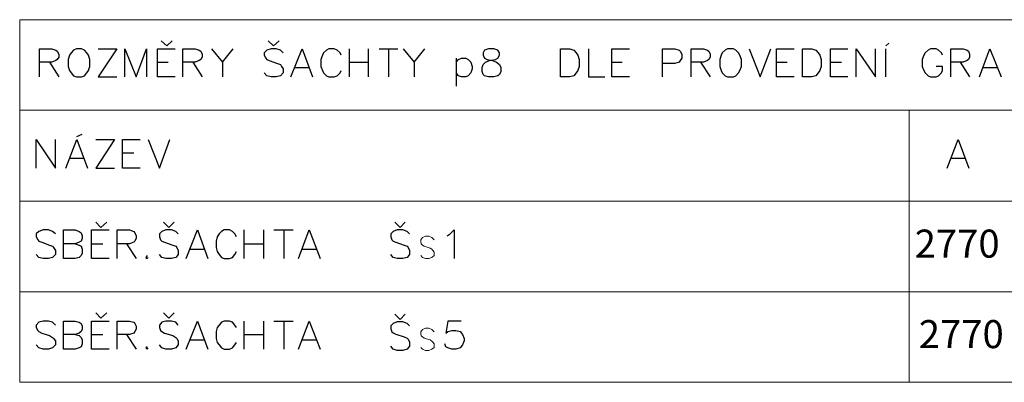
# Model space of a CAD drawing. Header units: millimetres. Extents: x 1 to 417021, y 3 to 99846.
# Tile 48 of 52: x 371716 to 374524, y 96320 to 97355. Entities that reach past the tile are written whole.
import ezdxf

# ---------------------------------------------------------------- set-up
doc = ezdxf.new("R2010")
doc.units = ezdxf.units.MM
doc.layers.add('PDF_Geometrie', color=251, linetype='Continuous')
doc.styles.add('ROMANS', font='ARIALN.TTF')

msp = doc.modelspace()

# ---------------------------------------------------------------- linework, layer by layer
at = {"lineweight": 5}
for points in [[(372898.006, 96727.131), (372891.339, 96733.798), (372883.006, 96737.131), (372873.007, 96737.131), (372864.674, 96733.798), (372859.674, 96727.131), (372859.674, 96722.132), (372861.34, 96715.465), (372864.674, 96712.132), (372869.673, 96708.799), (372886.339, 96703.799), (372891.339, 96700.466), (372894.672, 96697.133), (372898.006, 96692.133), (372898.006, 96682.133), (372891.339, 96677.133), (372883.006, 96673.8), (372873.007, 96673.8), (372864.674, 96677.133), (372859.674, 96682.133)], [(372898.006, 96464.944), (372891.339, 96471.61), (372883.006, 96474.943), (372873.007, 96474.943), (372864.674, 96471.61), (372859.674, 96464.944), (372859.674, 96459.944), (372861.34, 96453.277), (372864.674, 96449.944), (372869.673, 96446.611), (372886.339, 96441.611), (372891.339, 96438.278), (372894.672, 96434.945), (372898.006, 96429.945), (372898.006, 96419.945), (372891.339, 96414.946), (372883.006, 96411.612), (372873.007, 96411.612), (372864.674, 96414.946), (372859.674, 96419.945)]]:
    msp.add_lwpolyline(points, dxfattribs=at)
at = {"layer": 'PDF_Geometrie', "color": 5, "lineweight": 5}
for points in [[(374252.514, 97097.122), (374252.514, 96837.133), (374577.501, 96837.133), (374252.514, 96837.133), (374252.514, 96578.81), (371716.275, 96578.81), (371716.275, 96837.133), (371716.275, 97355.445), (375224.141, 97355.445), (375224.141, 96837.133), (375224.141, 97097.122), (374900.821, 97097.122)], [(371716.275, 97097.122), (374252.514, 97097.122), (374577.501, 97097.122), (374900.821, 97097.122), (374577.501, 97097.122), (374900.821, 97097.122), (374900.821, 96837.133), (374900.821, 96578.81)], [(371716.275, 96837.133), (374252.514, 96837.133), (371716.275, 96837.133)], [(374577.501, 96837.133), (374577.501, 96578.81), (374252.514, 96578.81), (374252.514, 96320.487), (374577.501, 96320.487)], [(374252.514, 96320.487), (371716.275, 96320.487), (371716.275, 96578.81)]]:
    msp.add_lwpolyline(points, dxfattribs=at)
at = {"layer": 'PDF_Geometrie', "color": 7, "lineweight": 25}
for points in [[(372151.257, 97295.448), (372136.258, 97280.448), (372119.592, 97295.448)], [(372456.245, 97295.448), (372439.579, 97280.448), (372424.579, 97295.448)], [(374186.178, 97280.448), (374194.511, 97288.781)], [(371772.939, 97192.119), (371772.939, 97272.115), (371807.938, 97272.115), (371819.604, 97268.782), (371822.937, 97265.449), (371827.937, 97257.116), (371827.937, 97248.783), (371822.937, 97242.117), (371819.604, 97238.783), (371807.938, 97233.784), (371772.939, 97233.784)], [(371939.599, 97272.115), (371992.931, 97272.115), (371939.599, 97192.119), (371992.931, 97192.119)], [(372016.263, 97192.119), (372016.263, 97272.115), (372047.928, 97192.119), (372077.927, 97272.115), (372077.927, 97192.119)], [(372159.59, 97192.119), (372109.592, 97192.119), (372109.592, 97272.115), (372159.59, 97272.115)], [(372181.256, 97192.119), (372181.256, 97272.115), (372216.255, 97272.115), (372227.921, 97268.782), (372232.921, 97265.449), (372236.254, 97257.116), (372236.254, 97248.783), (372232.921, 97242.117), (372227.921, 97238.783), (372216.255, 97233.784), (372181.256, 97233.784)], [(372262.919, 97272.115), (372294.585, 97233.784), (372324.583, 97272.115)], [(372467.911, 97260.449), (372459.578, 97268.782), (372447.912, 97272.115), (372432.912, 97272.115), (372421.246, 97268.782), (372412.913, 97260.449), (372412.913, 97253.783), (372417.913, 97245.45), (372421.246, 97242.117), (372427.913, 97238.783), (372451.245, 97230.45), (372459.578, 97227.117), (372462.911, 97222.117), (372467.911, 97215.451), (372467.911, 97203.785), (372459.578, 97195.452), (372447.912, 97192.119), (372432.912, 97192.119), (372421.246, 97195.452), (372412.913, 97203.785)], [(372489.577, 97192.119), (372521.242, 97272.115), (372551.241, 97192.119)], [(372632.904, 97253.783), (372629.571, 97260.449), (372621.238, 97268.782), (372612.905, 97272.115), (372597.906, 97272.115), (372591.239, 97268.782), (372582.906, 97260.449), (372579.573, 97253.783), (372574.573, 97242.117), (372574.573, 97222.117), (372579.573, 97210.451), (372582.906, 97203.785), (372591.239, 97195.452), (372597.906, 97192.119), (372612.905, 97192.119), (372621.238, 97195.452), (372629.571, 97203.785), (372632.904, 97210.451)], [(372656.237, 97192.119), (372656.237, 97272.115)], [(372709.568, 97272.115), (372709.568, 97192.119)], [(372741.233, 97272.115), (372794.564, 97272.115)], [(372767.899, 97272.115), (372767.899, 97192.119)], [(372809.564, 97272.115), (372841.229, 97233.784), (372871.228, 97272.115)], [(373337.876, 97272.115), (373337.876, 97192.119), (373384.54, 97192.119)], [(373454.538, 97192.119), (373404.54, 97192.119), (373404.54, 97272.115), (373454.538, 97272.115)], [(373549.534, 97192.119), (373549.534, 97272.115), (373584.532, 97272.115), (373596.198, 97268.782), (373599.532, 97265.449), (373604.531, 97257.116), (373604.531, 97245.45), (373599.532, 97238.783), (373596.198, 97233.784), (373584.532, 97230.45), (373549.534, 97230.45)], [(373631.197, 97192.119), (373631.197, 97272.115), (373666.196, 97272.115), (373677.862, 97268.782), (373681.195, 97265.449), (373684.528, 97257.116), (373684.528, 97248.783), (373681.195, 97242.117), (373677.862, 97238.783), (373666.196, 97233.784), (373631.197, 97233.784)], [(373796.194, 97272.115), (373827.859, 97192.119), (373857.858, 97272.115)], [(373924.522, 97192.119), (373874.524, 97192.119), (373874.524, 97272.115), (373924.522, 97272.115)], [(374077.849, 97192.119), (374027.851, 97192.119), (374027.851, 97272.115), (374077.849, 97272.115)], [(374101.181, 97192.119), (374101.181, 97272.115), (374156.179, 97192.119), (374156.179, 97272.115)], [(374186.178, 97192.119), (374186.178, 97272.115)], [(374347.838, 97253.783), (374344.505, 97260.449), (374336.172, 97268.782), (374329.505, 97272.115), (374312.839, 97272.115), (374306.173, 97268.782), (374297.84, 97260.449), (374294.507, 97253.783), (374289.507, 97242.117), (374289.507, 97222.117), (374294.507, 97210.451), (374297.84, 97203.785), (374306.173, 97195.452), (374312.839, 97192.119), (374329.505, 97192.119), (374336.172, 97195.452), (374344.505, 97203.785), (374347.838, 97210.451), (374347.838, 97222.117), (374329.505, 97222.117)], [(374371.17, 97192.119), (374371.17, 97272.115), (374406.169, 97272.115), (374417.835, 97268.782), (374421.168, 97265.449), (374424.501, 97257.116), (374424.501, 97248.783), (374421.168, 97242.117), (374417.835, 97238.783), (374406.169, 97233.784), (374371.17, 97233.784)], [(374452.834, 97192.119), (374482.832, 97272.115), (374514.498, 97192.119)], [(371801.272, 97233.784), (371827.937, 97192.119)], [(372109.592, 97233.784), (372139.591, 97233.784)], [(372209.588, 97233.784), (372236.254, 97192.119)], [(372294.585, 97233.784), (372294.585, 97192.119)], [(372656.237, 97233.784), (372709.568, 97233.784)], [(372841.229, 97233.784), (372841.229, 97192.119)], [(372961.224, 97245.45), (372961.224, 97165.453)], [(372961.224, 97233.784), (372967.891, 97242.117), (372976.224, 97245.45), (372987.89, 97245.45), (372994.556, 97242.117), (373002.889, 97233.784), (373006.222, 97222.117), (373006.222, 97215.451), (373002.889, 97203.785), (372994.556, 97195.452), (372987.89, 97192.119), (372976.224, 97192.119), (372967.891, 97195.452), (372961.224, 97203.785)], [(373404.54, 97233.784), (373434.538, 97233.784)], [(373657.863, 97233.784), (373684.528, 97192.119)], [(373874.524, 97233.784), (373904.523, 97233.784)], [(374027.851, 97233.784), (374059.516, 97233.784)], [(374397.836, 97233.784), (374424.501, 97192.119)], [(372501.243, 97218.784), (372541.241, 97218.784)], [(374464.5, 97218.784), (374502.832, 97218.784)], [(371879.602, 97022.126), (371894.601, 97028.792)], [(371762.94, 96932.129), (371762.94, 97013.793), (371817.938, 96932.129), (371817.938, 97013.793)], [(371847.936, 96932.129), (371879.602, 97013.793), (371909.601, 96932.129)], [(371932.933, 97013.793), (371986.264, 97013.793), (371932.933, 96932.129), (371986.264, 96932.129)], [(372059.594, 96932.129), (372009.596, 96932.129), (372009.596, 97013.793), (372059.594, 97013.793)], [(372082.927, 97013.793), (372114.592, 96932.129), (372144.591, 97013.793)], [(374360.843, 96932.129), (374392.509, 97013.793), (374422.507, 96932.129)], [(372009.596, 96975.461), (372041.262, 96975.461)], [(371859.603, 96960.461), (371897.934, 96960.461)], [(374372.509, 96960.461), (374410.841, 96960.461)], [(371964.598, 96777.136), (371947.932, 96762.136), (371932.933, 96777.136)], [(372156.257, 96777.136), (372141.258, 96762.136), (372126.258, 96777.136)], [(372815.732, 96777.136), (372800.732, 96762.136), (372785.733, 96777.136)], [(371817.938, 96743.804), (371809.605, 96750.47), (371797.938, 96755.47), (371782.939, 96755.47), (371771.273, 96750.47), (371762.94, 96743.804), (371762.94, 96735.471), (371767.94, 96727.138), (371771.273, 96723.804), (371779.606, 96720.471), (371801.272, 96712.138), (371809.605, 96708.805), (371812.938, 96705.472), (371817.938, 96697.139), (371817.938, 96685.473), (371809.605, 96677.14), (371797.938, 96673.806), (371782.939, 96673.806), (371771.273, 96677.14), (371762.94, 96685.473)], [(371874.602, 96715.471), (371886.268, 96712.138), (371891.268, 96708.805), (371894.601, 96700.472), (371894.601, 96688.806), (371891.268, 96682.139), (371886.268, 96677.14), (371874.602, 96673.806), (371841.27, 96673.806), (371841.27, 96755.47), (371874.602, 96755.47), (371886.268, 96750.47), (371891.268, 96747.137), (371894.601, 96738.804), (371894.601, 96732.137), (371891.268, 96723.804), (371886.268, 96720.471), (371874.602, 96715.471), (371841.27, 96715.471)], [(371971.265, 96673.806), (371921.267, 96673.806), (371921.267, 96755.47), (371971.265, 96755.47)], [(371994.597, 96673.806), (371994.597, 96755.47), (372029.595, 96755.47), (372041.262, 96750.47), (372044.595, 96747.137), (372047.928, 96738.804), (372047.928, 96732.137), (372044.595, 96723.804), (372041.262, 96720.471), (372029.595, 96715.471), (371994.597, 96715.471)], [(372167.923, 96743.804), (372161.257, 96750.47), (372149.591, 96755.47), (372132.925, 96755.47), (372121.258, 96750.47), (372114.592, 96743.804), (372114.592, 96735.471), (372117.925, 96727.138), (372121.258, 96723.804), (372129.591, 96720.471), (372152.924, 96712.138), (372161.257, 96708.805), (372164.59, 96705.472), (372167.923, 96697.139), (372167.923, 96685.473), (372161.257, 96677.14), (372149.591, 96673.806), (372132.925, 96673.806), (372121.258, 96677.14), (372114.592, 96685.473)], [(372191.256, 96673.806), (372222.921, 96755.47), (372252.92, 96673.806)], [(372334.583, 96735.471), (372329.583, 96743.804), (372322.917, 96750.47), (372314.584, 96755.47), (372299.585, 96755.47), (372291.252, 96750.47), (372284.585, 96743.804), (372279.585, 96735.471), (372276.252, 96723.804), (372276.252, 96705.472), (372279.585, 96693.806), (372284.585, 96685.473), (372291.252, 96677.14), (372299.585, 96673.806), (372314.584, 96673.806), (372322.917, 96677.14), (372329.583, 96685.473), (372334.583, 96693.806)], [(372356.249, 96673.806), (372356.249, 96755.47)], [(372411.247, 96755.47), (372411.247, 96673.806)], [(372441.245, 96755.47), (372496.243, 96755.47)], [(372469.578, 96755.47), (372469.578, 96673.806)], [(372511.243, 96673.806), (372541.241, 96755.47), (372572.907, 96673.806)], [(372827.398, 96743.804), (372820.731, 96750.47), (372809.065, 96755.47), (372792.399, 96755.47), (372780.733, 96750.47), (372774.067, 96743.804), (372774.067, 96735.471), (372777.4, 96727.138), (372780.733, 96723.804), (372789.066, 96720.471), (372812.398, 96712.138), (372820.731, 96708.805), (372824.065, 96705.472), (372827.398, 96697.139), (372827.398, 96685.473), (372820.731, 96677.14), (372809.065, 96673.806), (372792.399, 96673.806), (372780.733, 96677.14), (372774.067, 96685.473)], [(372935.143, 96738.804), (372943.476, 96743.804), (372955.142, 96755.47), (372955.142, 96673.806)], [(371921.267, 96715.471), (371952.932, 96715.471)], [(372021.262, 96715.471), (372047.928, 96673.806)], [(372356.249, 96715.471), (372411.247, 96715.471)], [(372202.922, 96700.472), (372241.254, 96700.472)], [(372522.909, 96700.472), (372561.241, 96700.472)], [(372079.593, 96682.139), (372076.26, 96677.14), (372079.593, 96673.806), (372082.927, 96677.14)], [(371964.598, 96518.813), (371947.932, 96503.813), (371932.933, 96518.813)], [(372156.257, 96518.813), (372141.258, 96503.813), (372126.258, 96518.813)], [(371817.938, 96483.814), (371809.605, 96492.147), (371797.938, 96495.48), (371782.939, 96495.48), (371771.273, 96492.147), (371762.94, 96483.814), (371762.94, 96477.148), (371767.94, 96468.815), (371771.273, 96465.482), (371779.606, 96460.482), (371801.272, 96453.815), (371809.605, 96448.816), (371812.938, 96445.482), (371817.938, 96438.816), (371817.938, 96427.15), (371809.605, 96418.817), (371797.938, 96415.484), (371782.939, 96415.484), (371771.273, 96418.817), (371762.94, 96427.15)], [(371874.602, 96457.149), (371886.268, 96453.815), (371891.268, 96448.816), (371894.601, 96442.149), (371894.601, 96430.483), (371891.268, 96422.15), (371886.268, 96418.817), (371874.602, 96415.484), (371841.27, 96415.484), (371841.27, 96495.48), (371874.602, 96495.48), (371886.268, 96492.147), (371891.268, 96488.814), (371894.601, 96480.481), (371894.601, 96472.148), (371891.268, 96465.482), (371886.268, 96460.482), (371874.602, 96457.149), (371841.27, 96457.149)], [(371971.265, 96415.484), (371921.267, 96415.484), (371921.267, 96495.48), (371971.265, 96495.48)], [(371994.597, 96415.484), (371994.597, 96495.48), (372029.595, 96495.48), (372041.262, 96492.147), (372044.595, 96488.814), (372047.928, 96480.481), (372047.928, 96472.148), (372044.595, 96465.482), (372041.262, 96460.482), (372029.595, 96457.149), (371994.597, 96457.149)], [(372167.923, 96483.814), (372161.257, 96492.147), (372149.591, 96495.48), (372132.925, 96495.48), (372121.258, 96492.147), (372114.592, 96483.814), (372114.592, 96477.148), (372117.925, 96468.815), (372121.258, 96465.482), (372129.591, 96460.482), (372152.924, 96453.815), (372161.257, 96448.816), (372164.59, 96445.482), (372167.923, 96438.816), (372167.923, 96427.15), (372161.257, 96418.817), (372149.591, 96415.484), (372132.925, 96415.484), (372121.258, 96418.817), (372114.592, 96427.15)], [(372191.256, 96415.484), (372222.921, 96495.48), (372252.92, 96415.484)], [(372334.583, 96477.148), (372329.583, 96483.814), (372322.917, 96492.147), (372314.584, 96495.48), (372299.585, 96495.48), (372291.252, 96492.147), (372284.585, 96483.814), (372279.585, 96477.148), (372276.252, 96465.482), (372276.252, 96445.482), (372279.585, 96433.816), (372284.585, 96427.15), (372291.252, 96418.817), (372299.585, 96415.484), (372314.584, 96415.484), (372322.917, 96418.817), (372329.583, 96427.15), (372334.583, 96433.816)], [(372356.249, 96415.484), (372356.249, 96495.48)], [(372411.247, 96495.48), (372411.247, 96415.484)], [(372441.245, 96495.48), (372496.243, 96495.48)], [(372469.578, 96495.48), (372469.578, 96415.484)], [(372511.243, 96415.484), (372541.241, 96495.48), (372572.907, 96415.484)], [(372827.398, 96481.616), (372820.731, 96488.282), (372809.065, 96493.282), (372792.399, 96493.282), (372780.733, 96488.282), (372774.067, 96481.616), (372774.067, 96473.283), (372777.4, 96464.95), (372780.733, 96461.617), (372789.066, 96458.283), (372812.398, 96449.95), (372820.731, 96446.617), (372824.065, 96443.284), (372827.398, 96434.951), (372827.398, 96423.285), (372820.731, 96414.952), (372809.065, 96411.619), (372792.399, 96411.619), (372780.733, 96414.952), (372774.067, 96423.285)], [(372815.732, 96514.948), (372800.732, 96499.948), (372785.733, 96514.948)], [(372975.047, 96495.48), (372936.715, 96495.48), (372931.715, 96460.482), (372936.715, 96465.482), (372948.381, 96468.815), (372960.048, 96468.815), (372971.714, 96465.482), (372978.38, 96457.149), (372983.38, 96445.482), (372983.38, 96438.816), (372978.38, 96427.15), (372971.714, 96418.817), (372960.048, 96415.484), (372948.381, 96415.484), (372936.715, 96418.817), (372931.715, 96422.15), (372928.382, 96430.483)], [(371921.267, 96457.149), (371952.932, 96457.149)], [(372021.262, 96457.149), (372047.928, 96415.484)], [(372202.922, 96442.149), (372241.254, 96442.149)], [(372356.249, 96457.149), (372411.247, 96457.149)], [(372522.909, 96442.149), (372561.241, 96442.149)], [(372079.593, 96422.15), (372076.26, 96418.817), (372079.593, 96415.484), (372082.927, 96418.817)]]:
    msp.add_lwpolyline(points, dxfattribs=at)
for points in [[(371877.935, 97272.115), (371869.602, 97268.782), (371862.936, 97260.449), (371857.936, 97253.783), (371854.603, 97242.117), (371854.603, 97222.117), (371857.936, 97210.451), (371862.936, 97203.785), (371869.602, 97195.452), (371877.935, 97192.119), (371892.935, 97192.119), (371901.268, 97195.452), (371907.934, 97203.785), (371912.934, 97210.451), (371916.267, 97222.117), (371916.267, 97242.117), (371912.934, 97253.783), (371907.934, 97260.449), (371901.268, 97268.782), (371892.935, 97272.115)], [(373052.887, 97272.115), (373041.221, 97268.782), (373037.888, 97260.449), (373037.888, 97253.783), (373041.221, 97245.45), (373049.554, 97242.117), (373064.553, 97238.783), (373076.22, 97233.784), (373084.553, 97227.117), (373087.886, 97218.784), (373087.886, 97207.118), (373084.553, 97198.785), (373079.553, 97195.452), (373067.887, 97192.119), (373052.887, 97192.119), (373041.221, 97195.452), (373037.888, 97198.785), (373034.555, 97207.118), (373034.555, 97218.784), (373037.888, 97227.117), (373044.554, 97233.784), (373056.22, 97238.783), (373072.886, 97242.117), (373079.553, 97245.45), (373084.553, 97253.783), (373084.553, 97260.449), (373079.553, 97268.782), (373067.887, 97272.115)], [(373257.879, 97192.119), (373257.879, 97272.115), (373284.544, 97272.115), (373296.211, 97268.782), (373302.877, 97260.449), (373307.877, 97253.783), (373311.21, 97242.117), (373311.21, 97222.117), (373307.877, 97210.451), (373302.877, 97203.785), (373296.211, 97195.452), (373284.544, 97192.119)], [(373734.526, 97272.115), (373727.86, 97268.782), (373719.527, 97260.449), (373716.194, 97253.783), (373712.86, 97242.117), (373712.86, 97222.117), (373716.194, 97210.451), (373719.527, 97203.785), (373727.86, 97195.452), (373734.526, 97192.119), (373751.192, 97192.119), (373757.862, 97195.452), (373766.195, 97203.785), (373769.528, 97210.451), (373774.528, 97222.117), (373774.528, 97242.117), (373769.528, 97253.783), (373766.195, 97260.449), (373757.862, 97268.782), (373751.192, 97272.115)], [(373947.854, 97192.119), (373947.854, 97272.115), (373974.52, 97272.115), (373986.186, 97268.782), (373992.852, 97260.449), (373997.852, 97253.783), (374001.185, 97242.117), (374001.185, 97222.117), (373997.852, 97210.451), (373992.852, 97203.785), (373986.186, 97195.452), (373974.52, 97192.119)]]:
    msp.add_lwpolyline(points, close=True, dxfattribs=at)

# ---------------------------------------------------------------- texts
at = {"char_height": 80, "attachment_point": 1, "style": 'ROMANS'}
for insert in [(374268.082, 96756.323), (374279.821, 96498)]:
    msp.add_mtext_dynamic_manual_height_columns('{\\Fromans|c0;2\\Fromans|c238;770}', width=461.4136, gutter_width=100, heights=[0], dxfattribs=dict(at, insert=insert))

doc.saveas('drawing.dxf')
